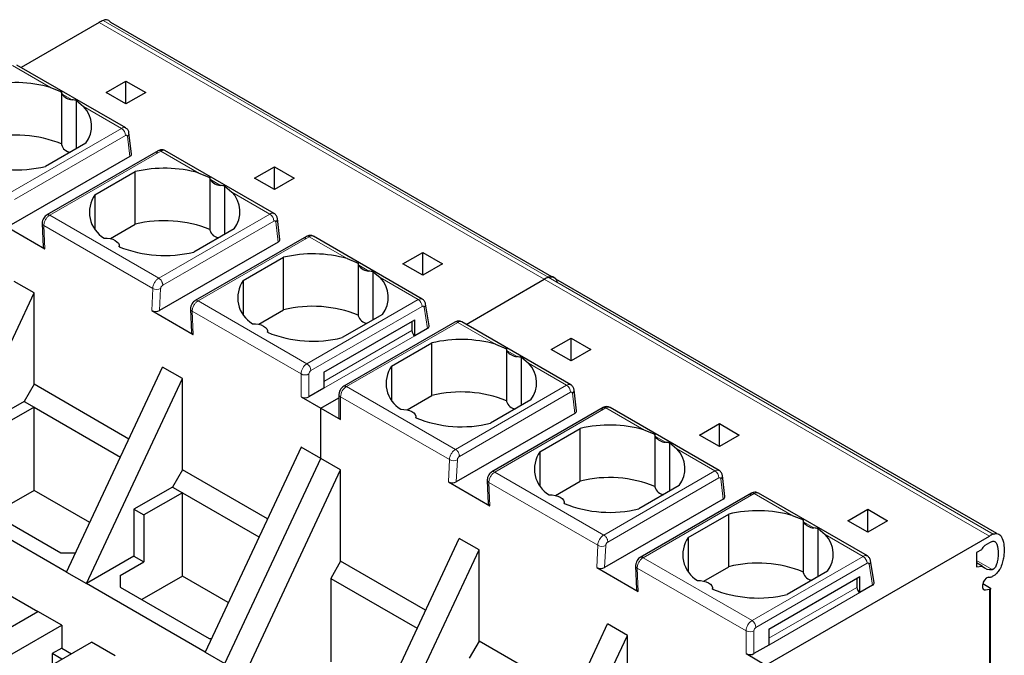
# Model space of a CAD drawing. Header units: millimetres. Extents: x 5 to 418, y 2 to 292.
# Tile 33 of 36: x 347.76 to 361.84, y 120.42 to 129.51. Entities that reach past the tile are written whole.
import ezdxf

# ---------------------------------------------------------------- set-up
doc = ezdxf.new("R2010")
doc.units = ezdxf.units.MM

msp = doc.modelspace()

# ---------------------------------------------------------------- linework, layer by layer
at = {"color": 7, "linetype": 'Continuous', "lineweight": 25}
for p, q in [((348.9029, 129.4767), (347.7838, 128.8306)), ((355.3721, 125.8374), (349.0687, 129.4764)), ((349.2818, 127.9658), (347.7237, 128.8653)), ((349.0018, 128.4725), (349.2847, 128.6357)), ((349.2847, 128.6357), (349.5675, 128.4725)), ((349.2847, 128.3092), (349.2847, 128.6357)), ((348.2066, 128.546), (348.364, 128.4831)), ((348.3634, 128.4814), (348.3634, 127.7295)), ((349.2847, 128.3092), (349.0018, 128.4725)), ((349.5675, 128.4725), (349.2847, 128.3092)), ((348.5781, 127.6728), (348.5781, 128.3594)), ((348.5781, 128.3594), (348.6765, 128.2747)), ((349.3638, 127.5942), (349.3275, 127.8942)), ((348.7105, 127.7492), (348.1336, 127.4161)), ((349.743, 127.6399), (348.1537, 126.7224)), ((351.4031, 126.7412), (349.8424, 127.6422)), ((349.3399, 127.5573), (347.6442, 126.5784)), ((348.8407, 127.0079), (349.4176, 127.341)), ((349.4176, 126.5897), (349.4176, 127.341)), ((350.3279, 127.3214), (350.4853, 127.2584)), ((351.1232, 127.2479), (351.406, 127.4111)), ((351.406, 127.4111), (351.6889, 127.2479)), ((351.406, 127.0846), (351.406, 127.4111)), ((350.4848, 127.2568), (350.4848, 126.5049)), ((351.406, 127.0846), (351.1232, 127.2479)), ((351.6889, 127.2479), (351.406, 127.0846)), ((348.8407, 127.0079), (348.8407, 126.5246)), ((350.6994, 126.4482), (350.6994, 127.1348)), ((350.6994, 127.1348), (350.7978, 127.0501)), ((347.531, 126.5784), (348.1251, 126.2355)), ((348.0869, 126.5998), (348.1017, 126.267)), ((349.0609, 126.3838), (349.4176, 126.5897)), ((351.4852, 126.3696), (351.4488, 126.6696)), ((350.8318, 126.5246), (350.2549, 126.1915)), ((351.4612, 126.3327), (349.7655, 125.3538)), ((351.8643, 126.4153), (350.275, 125.4978)), ((353.522, 125.518), (351.9638, 126.4176)), ((349.1877, 126.2677), (349.1877, 126.2764)), ((353.2445, 126.0232), (353.5273, 126.1865)), ((353.5273, 126.1865), (353.8102, 126.0232)), ((353.5273, 125.86), (353.5273, 126.1865)), ((350.962, 125.7833), (351.5389, 126.1164)), ((351.5389, 125.3651), (351.5389, 126.1164)), ((352.4492, 126.0967), (352.6066, 126.0338)), ((352.6061, 126.0322), (352.6061, 125.2803)), ((353.5273, 125.86), (353.2445, 126.0232)), ((353.8102, 126.0232), (353.5273, 125.86)), ((352.8208, 125.2235), (352.8208, 125.9102)), ((352.8208, 125.9102), (352.9191, 125.8255)), ((347.9695, 125.6068), (347.6866, 125.77)), ((350.962, 125.7833), (350.962, 125.2999)), ((354.1478, 125.1568), (355.2668, 125.8028)), ((361.7361, 122.1636), (355.4326, 125.8025)), ((346.5977, 122.6741), (347.9695, 125.6068)), ((347.9695, 124.3003), (347.9695, 125.6068)), ((349.6523, 125.3538), (350.2464, 125.0109)), ((350.2083, 125.3752), (350.223, 125.0424)), ((351.1822, 125.1592), (351.5389, 125.3651)), ((353.6208, 125.138), (353.5688, 125.4491)), ((352.1131, 124.4721), (353.4142, 125.2232)), ((352.9531, 125.2999), (352.3762, 124.9669)), ((353.9877, 125.1895), (352.3984, 124.272)), ((353.3718, 125.1987), (353.3718, 125.0681)), ((353.4142, 124.9946), (353.4142, 125.2232)), ((354.0877, 125.1915), (354.0848, 125.193)), ((355.6458, 124.292), (354.0877, 125.1915)), ((351.309, 125.0431), (351.309, 125.0518)), ((353.5972, 125.1002), (353.4142, 124.9946)), ((353.0833, 124.5587), (353.6602, 124.8917)), ((353.6602, 124.1405), (353.6602, 124.8917)), ((355.3658, 124.7986), (355.6487, 124.9619)), ((355.6487, 124.9619), (355.9315, 124.7986)), ((355.6487, 124.6354), (355.6487, 124.9619)), ((354.5706, 124.8721), (354.7279, 124.8092)), ((354.7274, 124.8076), (354.7274, 124.0556)), ((355.6487, 124.6354), (355.3658, 124.7986)), ((355.9315, 124.7986), (355.6487, 124.6354)), ((354.9421, 123.9989), (354.9421, 124.6856)), ((354.9421, 124.6856), (355.0405, 124.6009)), ((348.4362, 121.6127), (349.808, 124.5454)), ((350.0908, 124.3821), (349.808, 124.5454)), ((352.1131, 124.4721), (352.1131, 124.2435)), ((353.0833, 124.5587), (353.0833, 124.0753)), ((348.719, 121.4495), (350.0908, 124.3821)), ((350.0908, 123.0757), (350.0908, 124.3821)), ((347.9695, 124.3003), (347.8281, 124.0553)), ((349.3268, 123.5167), (347.9695, 124.3003)), ((352.1131, 124.2435), (351.901, 124.121)), ((355.7278, 123.9204), (355.6915, 124.2204)), ((347.8281, 124.0553), (347.2765, 123.7369)), ((347.8281, 124.0553), (347.9695, 123.9737)), ((351.7879, 124.121), (352.0707, 123.9577)), ((352.0707, 123.9577), (352.3301, 124.1075)), ((352.3301, 124.1537), (352.3301, 123.8271)), ((353.3035, 123.9346), (353.6602, 124.1405)), ((355.0744, 124.0753), (354.4975, 123.7423)), ((347.9695, 123.9737), (347.4179, 123.6553)), ((347.9695, 123.9737), (349.2065, 123.2596)), ((347.9695, 122.7816), (347.9695, 123.9737)), ((352.0707, 123.2392), (352.0707, 123.9577)), ((352.0707, 123.9577), (352.3535, 123.7944)), ((356.1069, 123.9661), (354.5176, 123.0486)), ((357.7671, 123.0674), (356.2064, 123.9684)), ((353.4303, 123.8185), (353.4303, 123.8272)), ((355.7038, 123.8834), (354.0082, 122.9046)), ((355.2046, 123.3341), (355.7815, 123.6671)), ((355.7815, 122.9159), (355.7815, 123.6671)), ((356.6919, 123.6475), (356.8493, 123.5846)), ((357.4871, 123.574), (357.77, 123.7373)), ((357.77, 123.7373), (358.0528, 123.574)), ((357.77, 123.4107), (357.77, 123.7373)), ((356.8487, 123.5829), (356.8487, 122.831)), ((357.77, 123.4107), (357.4871, 123.574)), ((358.0528, 123.574), (357.77, 123.4107)), ((351.7879, 123.4025), (350.4161, 120.4698)), ((352.0707, 123.2392), (351.7879, 123.4025)), ((357.0634, 122.7743), (357.0634, 123.461)), ((357.0634, 123.461), (357.1618, 123.3763)), ((350.6989, 120.3065), (352.0707, 123.2392)), ((352.3535, 123.0759), (352.0707, 123.2392)), ((355.2046, 123.3341), (355.2046, 122.8507)), ((350.0908, 123.0757), (349.9494, 122.8307)), ((351.3067, 122.3738), (350.0908, 123.0757)), ((350.9817, 120.1432), (352.3535, 123.0759)), ((352.3535, 121.7694), (352.3535, 123.0759)), ((354.4509, 122.9259), (354.4656, 122.5932)), ((357.8491, 122.6958), (357.8128, 122.9958)), ((347.9695, 122.7816), (347.3885, 122.4462)), ((348.7674, 122.3209), (347.9695, 122.7816)), ((349.9494, 122.8307), (349.3978, 122.5123)), ((349.9494, 122.8307), (350.0908, 122.7491)), ((353.895, 122.9046), (354.4891, 122.5616)), ((355.4249, 122.71), (355.7815, 122.9159)), ((357.1957, 122.8507), (356.6189, 122.5177)), ((348.4362, 121.6127), (346.5977, 122.6741)), ((350.0908, 122.7491), (349.5393, 122.4307)), ((350.0908, 122.7491), (351.1864, 122.1166)), ((350.0908, 121.5569), (350.0908, 122.7491)), ((357.8251, 122.6588), (356.1295, 121.68)), ((358.2283, 122.7415), (356.6389, 121.824)), ((359.886, 121.8442), (358.3277, 122.7437)), ((347.0785, 122.6251), (348.3513, 121.8903)), ((349.3978, 122.5123), (349.3978, 121.8413)), ((349.3978, 122.5123), (349.5393, 122.4307)), ((355.5517, 122.5939), (355.5517, 122.6026)), ((359.6085, 122.3494), (359.8913, 122.5127)), ((359.8913, 122.5127), (360.1741, 122.3494)), ((359.8913, 122.1861), (359.8913, 122.5127)), ((349.5393, 122.4307), (349.5393, 121.7597)), ((357.326, 122.1095), (357.9029, 122.4425)), ((357.9029, 121.6913), (357.9029, 122.4425)), ((358.8132, 122.4229), (358.9706, 122.36)), ((358.97, 122.3583), (358.97, 121.6064)), ((359.1847, 121.5497), (359.1847, 122.2364)), ((359.1847, 122.2364), (359.2831, 122.1516)), ((359.8913, 122.1861), (359.6085, 122.3494)), ((360.1741, 122.3494), (359.8913, 122.1861)), ((352.6788, 119.1635), (354.0506, 122.0962)), ((354.3334, 121.9329), (354.0506, 122.0962)), ((357.326, 122.1095), (357.326, 121.6261)), ((358.4347, 120.2839), (361.6308, 122.129)), ((352.9616, 119.0002), (354.3334, 121.9329)), ((354.3334, 120.6265), (354.3334, 121.9329)), ((361.5175, 121.9328), (361.4469, 121.8921)), ((361.6308, 122.031), (361.5666, 121.9939)), ((348.3513, 121.8903), (348.566, 121.8903)), ((349.3978, 121.8413), (348.719, 121.4495)), ((349.3978, 121.8413), (349.5393, 121.7597)), ((361.4469, 121.8921), (361.4469, 121.6872)), ((349.1998, 121.5638), (349.5393, 121.7597)), ((352.3535, 121.7694), (352.2121, 121.5245)), ((353.5694, 121.0675), (352.3535, 121.7694)), ((356.0163, 121.68), (356.6104, 121.337)), ((356.5722, 121.7013), (356.5869, 121.3686)), ((357.5462, 121.4854), (357.9029, 121.6913)), ((359.9848, 121.4642), (359.9327, 121.7752)), ((361.5293, 121.7001), (361.4469, 121.7477)), ((361.4469, 121.6872), (361.5293, 121.7001)), ((347.0078, 121.6385), (348.026, 121.0507)), ((348.4362, 121.6127), (348.719, 121.4495)), ((349.1998, 121.5638), (349.1998, 121.4005)), ((350.0908, 121.5569), (349.5098, 121.2215)), ((350.7473, 121.1779), (350.0908, 121.5569)), ((352.2121, 121.5245), (352.2121, 120.3323)), ((352.2121, 121.5245), (353.4491, 120.8104)), ((358.4771, 120.7983), (359.7782, 121.5494)), ((359.3171, 121.6261), (358.7402, 121.2931)), ((359.7357, 121.5249), (359.7357, 121.3942)), ((359.7782, 121.3207), (359.7782, 121.5494)), ((350.4161, 120.4698), (348.719, 121.4495)), ((349.1998, 121.4005), (350.4726, 120.6657)), ((357.673, 121.3692), (357.673, 121.378)), ((359.9611, 121.4264), (359.7782, 121.3207)), ((361.5374, 121.3952), (361.5374, 121.4342)), ((361.5387, 121.4484), (361.6308, 121.3953)), ((361.6484, 119.8346), (361.6484, 121.3895)), ((361.6308, 121.3641), (361.5747, 121.3553)), ((347.3189, 120.6425), (348.026, 121.0507)), ((348.3655, 120.8548), (348.026, 121.0507)), ((347.6583, 120.4466), (348.3655, 120.8548)), ((348.3655, 120.8548), (348.3655, 120.5282)), ((354.8001, 117.9389), (356.1719, 120.8716)), ((356.4548, 120.7083), (356.1719, 120.8716)), ((350.4726, 120.6657), (350.5077, 120.6657)), ((355.083, 117.7756), (356.4548, 120.7083)), ((356.4548, 119.4018), (356.4548, 120.7083)), ((358.4771, 120.7983), (358.4771, 120.5696)), ((348.0826, 120.2017), (348.7897, 120.6099)), ((348.3655, 120.5282), (348.2269, 120.4482)), ((348.3655, 120.5282), (348.5068, 120.4466)), ((349.1291, 120.4139), (348.7897, 120.6099)), ((354.3334, 120.6265), (354.192, 120.3815)), ((355.6907, 119.8429), (354.3334, 120.6265)), ((358.4771, 120.5696), (358.2649, 120.4472)), ((348.2269, 120.4482), (348.2269, 120.2849)), ((348.3682, 120.3666), (348.2269, 120.4482)), ((350.4161, 120.4698), (350.6989, 120.3065)), ((358.1518, 120.4472), (358.4347, 120.2839))]:
    msp.add_line(p, q, dxfattribs=at)
at = {"color": 7, "linetype": 'Continuous', "lineweight": 18}
for p, q in [((355.2668, 125.8028), (348.9029, 129.4767)), ((348.9569, 129.5036), (355.3208, 125.8297)), ((347.6637, 128.8594), (348.2066, 128.546)), ((348.3698, 128.4517), (348.5133, 128.3689)), ((348.6765, 128.2747), (349.2215, 127.9601)), ((349.2215, 127.9601), (347.6321, 127.0426)), ((349.2779, 127.8588), (347.6886, 126.9413)), ((349.3399, 127.5573), (349.3046, 127.8485)), ((348.1937, 126.7185), (349.783, 127.636)), ((349.783, 127.636), (350.3279, 127.3214)), ((350.4912, 127.2271), (350.6346, 127.1443)), ((350.7978, 127.0501), (351.3428, 126.7355)), ((351.3428, 126.7355), (349.7535, 125.818)), ((349.7535, 125.818), (348.1937, 126.7185)), ((351.3993, 126.6341), (349.81, 125.7167)), ((351.4612, 126.3327), (351.4259, 126.6239)), ((348.1251, 126.2355), (348.1103, 126.5706)), ((348.1103, 126.5706), (349.6671, 125.6719)), ((350.315, 125.4939), (351.9043, 126.4113)), ((351.9043, 126.4113), (352.4492, 126.0967)), ((352.6125, 126.0025), (352.7559, 125.9197)), ((352.9191, 125.8255), (353.462, 125.5121)), ((361.6308, 122.129), (355.2668, 125.8028)), ((355.3208, 125.8297), (361.6848, 122.1559)), ((349.6671, 125.6719), (349.6523, 125.3538)), ((349.7655, 125.3538), (349.7802, 125.6685)), ((351.8727, 124.5946), (350.315, 125.4939)), ((351.8727, 124.5946), (353.462, 125.5121)), ((350.2464, 125.0109), (350.2316, 125.346)), ((350.2316, 125.346), (351.7879, 124.4476)), ((351.9293, 124.4966), (353.5186, 125.4141)), ((353.5464, 125.4032), (353.5972, 125.1002)), ((354.0277, 125.1855), (352.4384, 124.268)), ((354.0277, 125.1855), (354.5706, 124.8721)), ((352.1131, 124.3415), (353.3718, 125.0681)), ((353.4142, 124.9946), (352.1131, 124.2435)), ((354.7338, 124.7779), (354.8772, 124.6951)), ((352.1131, 124.4721), (352.1131, 124.4721)), ((355.0405, 124.6009), (355.5854, 124.2863)), ((351.7879, 124.4476), (351.7879, 124.121)), ((351.901, 124.121), (351.901, 124.4476)), ((353.9961, 123.3688), (352.4384, 124.268)), ((355.5854, 124.2863), (353.9961, 123.3688)), ((355.6419, 124.1849), (354.0526, 123.2674)), ((352.3535, 123.7944), (352.3535, 124.1211)), ((352.3535, 124.1211), (353.9098, 123.2227)), ((355.7038, 123.8834), (355.6685, 124.1747)), ((354.5576, 123.0446), (356.1469, 123.9621)), ((356.1469, 123.9621), (356.6919, 123.6475)), ((356.8551, 123.5533), (356.9985, 123.4705)), ((357.1618, 123.3763), (357.7067, 123.0617)), ((353.9098, 123.2227), (353.895, 122.9046)), ((354.0228, 123.2193), (354.0082, 122.9046)), ((357.7067, 123.0617), (356.1174, 122.1442)), ((356.1174, 122.1442), (354.5576, 123.0446)), ((357.7632, 122.9603), (356.1739, 122.0428)), ((357.8251, 122.6588), (357.7899, 122.9501)), ((354.4891, 122.5616), (354.4743, 122.8968)), ((354.4743, 122.8968), (356.0311, 121.9981)), ((356.6789, 121.82), (358.2683, 122.7375)), ((358.2683, 122.7375), (358.8132, 122.4229)), ((358.9764, 122.3287), (359.1199, 122.2459)), ((359.2831, 122.1516), (359.826, 121.8382)), ((356.0311, 121.9981), (356.0163, 121.68)), ((356.1295, 121.68), (356.1442, 121.9947)), ((358.2367, 120.9208), (356.6789, 121.82)), ((358.2367, 120.9208), (359.826, 121.8382)), ((356.6104, 121.337), (356.5956, 121.6722)), ((356.5956, 121.6722), (358.1518, 120.7738)), ((358.2932, 120.8228), (359.8825, 121.7403)), ((359.9104, 121.7294), (359.9611, 121.4264)), ((361.4469, 121.7816), (361.6732, 121.651)), ((358.4771, 120.6676), (359.7357, 121.3942)), ((361.5747, 121.3553), (361.5409, 121.3748)), ((359.7782, 121.3207), (358.4771, 120.5696)), ((361.6308, 121.3641), (361.6308, 119.8101)), ((358.1518, 120.7738), (358.1518, 120.4472)), ((358.2649, 120.4472), (358.2649, 120.7738)), ((358.4771, 120.7983), (358.4771, 120.7983))]:
    msp.add_line(p, q, dxfattribs=at)
at = {"color": 7, "linetype": 'Continuous', "lineweight": 25, "flags": 128}
for points in [[(348.973, 126.3915), (349.0159, 126.3907), (349.0574, 126.3846), (349.0958, 126.3736), (349.1291, 126.358), (349.156, 126.3388), (349.1752, 126.3166), (349.1857, 126.2927), (349.1872, 126.2679)], [(351.0944, 125.1669), (351.1372, 125.1661), (351.1787, 125.16), (351.2171, 125.1489), (351.2504, 125.1334), (351.2773, 125.1142), (351.2965, 125.092), (351.307, 125.068), (351.3085, 125.0433)], [(353.2157, 123.9423), (353.2585, 123.9415), (353.3001, 123.9354), (353.3384, 123.9243), (353.3718, 123.9088), (353.3987, 123.8895), (353.4178, 123.8674), (353.4284, 123.8434), (353.4298, 123.8187)], [(355.337, 122.7177), (355.3798, 122.7169), (355.4214, 122.7108), (355.4597, 122.6997), (355.4931, 122.6842), (355.52, 122.6649), (355.5391, 122.6428), (355.5497, 122.6188), (355.5511, 122.5941)], [(357.4583, 121.4931), (357.5012, 121.4923), (357.5427, 121.4862), (357.581, 121.4751), (357.6144, 121.4596), (357.6413, 121.4403), (357.6604, 121.4182), (357.671, 121.3942), (357.6725, 121.3695)], [(361.5747, 121.3553), (361.5668, 121.3549), (361.5596, 121.3561), (361.5531, 121.3591), (361.5477, 121.3636), (361.5433, 121.3697), (361.5401, 121.3771), (361.5381, 121.3856), (361.5374, 121.3952)]]:
    msp.add_lwpolyline(points, dxfattribs=at)
at = {"color": 7, "linetype": 'Continuous', "lineweight": 25}
for centre, radius, start, end in [((349.1411, 129.0661), 0.4746, 112.83804, 120.1255), ((347.7139, 126.814), 1.8007, 74.1203, 103.4118), ((348.5228, 128.5511), 0.1824, 213.00765, 266.99773), ((348.3943, 127.9926), 0.399, 322.40742, 44.98875), ((347.7113, 126.1163), 1.7481, 68.0778, 103.73614), ((348.4976, 127.7593), 0.1375, 192.53364, 266.9131), ((347.7185, 129.1142), 1.7481, 248.0778, 283.73614), ((349.8352, 125.5894), 1.8007, 74.1203, 103.4118), ((350.6441, 127.3265), 0.1824, 213.00765, 266.99773), ((349.1877, 126.76), 0.4265, 144.4624, 239.77495), ((350.5156, 126.768), 0.399, 322.40742, 44.98875), ((349.8327, 124.8917), 1.7481, 68.0778, 103.73614), ((350.619, 126.5347), 0.1375, 192.53364, 266.9131), ((349.8398, 127.8896), 1.7481, 248.0778, 283.73614), ((351.9566, 124.3648), 1.8007, 74.1203, 103.4118), ((352.7654, 126.1019), 0.1824, 213.00765, 266.99773), ((351.309, 125.5354), 0.4265, 144.4624, 239.77495), ((352.6369, 125.5434), 0.399, 322.40742, 44.98875), ((355.505, 125.3923), 0.4746, 112.83804, 120.1255), ((351.954, 123.667), 1.7481, 68.0778, 103.73614), ((352.7403, 125.3101), 0.1375, 192.53364, 266.9131), ((351.9611, 126.665), 1.7481, 248.0778, 283.73614), ((353.4639, 125.0722), 0.0922, 182.60548, 237.39452), ((354.0779, 123.1402), 1.8007, 74.1203, 103.4118), ((354.8868, 124.8773), 0.1824, 213.00765, 266.99773), ((353.4304, 124.3108), 0.4265, 144.4624, 239.77495), ((354.7582, 124.3188), 0.399, 322.40742, 44.98875), ((354.0753, 122.4424), 1.7481, 68.0778, 103.73614), ((351.8444, 124.2302), 0.123, 242.60967, 297.39033), ((354.8616, 124.0855), 0.1375, 192.53364, 266.9131), ((352.3701, 123.8311), 0.0402, 185.6948, 245.62534), ((354.0825, 125.4404), 1.7481, 248.0778, 283.73614), ((356.1992, 121.9156), 1.8007, 74.1203, 103.4118), ((357.0081, 123.6526), 0.1824, 213.00765, 266.99773), ((356.8796, 123.0941), 0.399, 322.40742, 44.98875), ((355.5517, 123.0862), 0.4265, 144.4624, 239.77495), ((356.1966, 121.2178), 1.7481, 68.0778, 103.73614), ((356.9829, 122.8609), 0.1375, 192.53364, 266.9131), ((356.2038, 124.2158), 1.7481, 248.0778, 283.73614), ((358.3205, 120.691), 1.8007, 74.1203, 103.4118), ((359.1294, 122.428), 0.1824, 213.00765, 266.99773), ((357.673, 121.8616), 0.4265, 144.4624, 239.77495), ((359.0009, 121.8695), 0.399, 322.40742, 44.98875), ((361.869, 121.7185), 0.4746, 112.83804, 120.1255), ((361.6328, 121.8905), 0.1228, 122.64222, 159.84201), ((361.8179, 121.7084), 0.3729, 112.83804, 120.1255), ((358.3179, 119.9932), 1.7481, 68.0778, 103.73614), ((361.6466, 121.8082), 0.1594, 222.6723, 279.61597), ((359.1043, 121.6363), 0.1375, 192.53364, 266.9131), ((361.6465, 121.4346), 0.1091, 105.12389, 180.19746), ((361.6069, 121.8266), 0.2869, 272.23284, 283.06868), ((358.3251, 122.9912), 1.7481, 248.0778, 283.73614), ((359.8278, 121.3984), 0.0922, 182.60548, 237.39452), ((358.2084, 120.5564), 0.123, 242.60967, 297.39033)]:
    msp.add_arc(centre, radius, start, end, dxfattribs=at)
at = {"color": 7, "linetype": 'Continuous', "lineweight": 18}
for centre, radius, start, end in [((349.1561, 127.8572), 0.1219, 0.70805, 57.55955), ((349.2764, 127.8913), 0.0512, 303.37422, 3.29889), ((348.1703, 126.686), 0.04, 54.19514, 114.53477), ((351.2774, 126.6326), 0.1219, 0.70805, 57.55955), ((351.3978, 126.6667), 0.0512, 303.37422, 3.29889), ((349.7267, 125.7734), 0.1177, 239.57679, 297.00451), ((350.2916, 125.4614), 0.04, 54.19514, 114.53477), ((353.4972, 125.4631), 0.0603, 65.65152, 125.65894), ((353.3958, 125.4085), 0.1229, 2.60548, 57.39452), ((353.5192, 125.4448), 0.0497, 303.18432, 5.06524), ((354.0043, 125.1528), 0.0402, 54.38242, 114.30712), ((354.0633, 125.1353), 0.0616, 69.54035, 125.3164), ((351.9721, 124.4392), 0.1844, 122.6055, 177.3942), ((351.8065, 124.491), 0.1229, 2.60548, 57.39452), ((351.9624, 124.4448), 0.0615, 122.60548, 177.39452), ((351.8444, 124.5568), 0.123, 242.60822, 297.39091), ((352.5378, 124.1127), 0.1844, 122.60548, 177.39452), ((352.415, 124.2353), 0.0402, 54.38302, 114.30029), ((355.52, 124.1834), 0.1219, 0.70805, 57.55955), ((355.6404, 124.2174), 0.0512, 303.37422, 3.29889), ((352.3684, 124.1564), 0.0383, 184.029, 247.26371), ((353.9694, 123.3242), 0.1177, 239.57679, 297.00451), ((357.6414, 122.9588), 0.1219, 0.70805, 57.55955), ((354.5342, 123.0122), 0.04, 54.19514, 114.53477), ((357.7617, 122.9928), 0.0512, 303.37422, 3.29889), ((356.0907, 122.0996), 0.1177, 239.57679, 297.00451), ((356.6555, 121.7876), 0.04, 54.19514, 114.53477), ((359.8611, 121.7893), 0.0603, 65.65152, 125.65894), ((359.7597, 121.7347), 0.1229, 2.60548, 57.39452), ((359.8832, 121.771), 0.0497, 303.18432, 5.06524), ((358.336, 120.7654), 0.1844, 122.6055, 177.3942), ((358.1704, 120.8172), 0.1229, 2.60548, 57.39452), ((358.3264, 120.771), 0.0615, 122.60548, 177.39452), ((358.2084, 120.883), 0.123, 242.60822, 297.39091)]:
    msp.add_arc(centre, radius, start, end, dxfattribs=at)
at = {"color": 7, "linetype": 'Continuous', "lineweight": 25}
for centre, major_axis, ratio, start_param, end_param in [((349.2837, 127.5903), (0.0803, 0.001), 0.582443, 5.4790539, 6.346422), ((351.4051, 126.3657), (0.0803, 0.001), 0.582443, 5.4790539, 6.346422), ((348.1817, 126.2681), (0.0801, -0.0001), 0.5772866, 3.1678042, 3.928362), ((349.7089, 125.3865), (0.0801, -0.0001), 0.5772866, 3.928362, 5.4991583), ((350.303, 125.0435), (0.0801, -0.0001), 0.5772866, 3.1678042, 3.928362), ((353.5406, 125.1329), (0.0806, 0.0011), 0.5771525, 5.482485, 6.3717557), ((355.6477, 123.9165), (0.0803, 0.001), 0.582443, 5.4790539, 6.346422), ((353.9515, 122.9373), (0.0801, -0.0001), 0.5772866, 3.928362, 5.4991583), ((357.769, 122.6918), (0.0803, 0.001), 0.582443, 5.4790539, 6.346422), ((354.5456, 122.5943), (0.0801, -0.0001), 0.5772866, 3.1678042, 3.928362), ((356.0728, 121.7127), (0.0801, -0.0001), 0.5772866, 3.928362, 5.4991583), ((359.9046, 121.459), (0.0806, 0.0011), 0.5771525, 5.482485, 6.3717557), ((356.667, 121.3697), (0.0801, -0.0001), 0.5772866, 3.1678042, 3.928362)]:
    msp.add_ellipse(centre, major_axis=major_axis, ratio=ratio, start_param=start_param, end_param=end_param, dxfattribs=at)
for points, knots in [([(349.0678, 129.475), (349.0553, 129.4887), (349.0335, 129.5124), (348.9909, 129.5152), (348.966, 129.5067), (348.9569, 129.5036)], [0, 0, 0, 0, 0.4603857, 0.8029383, 1, 1, 1, 1]), ([(348.3698, 128.4517), (348.3674, 128.4583), (348.3628, 128.4706), (348.3636, 128.4791), (348.364, 128.4831)], [0, 0, 0, 0, 0.5420716, 1, 1, 1, 1]), ([(348.5781, 128.3594), (348.5682, 128.361), (348.5467, 128.3644), (348.525, 128.3674), (348.5133, 128.3689)], [0, 0, 0, 0, 0.4579284, 1, 1, 1, 1]), ([(349.3275, 127.8942), (349.3263, 127.9008), (349.3239, 127.9146), (349.3145, 127.9347), (349.2999, 127.9538), (349.2861, 127.9628), (349.279, 127.9674)], [0, 0, 0, 0, 0.2161819, 0.4583879, 0.7223207, 1, 1, 1, 1]), ([(349.8421, 127.6423), (349.8344, 127.6458), (349.819, 127.6527), (349.7928, 127.655), (349.7665, 127.6513), (349.7507, 127.6437), (349.743, 127.6399)], [0, 0, 0, 0, 0.2525434, 0.5069974, 0.7580546, 1, 1, 1, 1]), ([(350.4912, 127.2271), (350.4887, 127.2337), (350.4841, 127.246), (350.4849, 127.2545), (350.4853, 127.2584)], [0, 0, 0, 0, 0.5420716, 1, 1, 1, 1]), ([(350.6994, 127.1348), (350.6896, 127.1364), (350.668, 127.1398), (350.6463, 127.1427), (350.6346, 127.1443)], [0, 0, 0, 0, 0.4579284, 1, 1, 1, 1]), ([(348.1537, 126.7224), (348.1456, 126.7169), (348.1284, 126.7052), (348.1067, 126.6773), (348.0933, 126.6476), (348.0872, 126.6206), (348.087, 126.6069), (348.0869, 126.5998)], [0, 0, 0, 0, 0.20862941, 0.44031732, 0.70103343, 0.84534644, 1, 1, 1, 1]), ([(351.4488, 126.6696), (351.4477, 126.6761), (351.4452, 126.69), (351.4358, 126.7101), (351.4212, 126.7292), (351.4074, 126.7382), (351.4004, 126.7428)], [0, 0, 0, 0, 0.2161819, 0.4583879, 0.7223207, 1, 1, 1, 1]), ([(351.9634, 126.4177), (351.9557, 126.4212), (351.9403, 126.4281), (351.9142, 126.4304), (351.8878, 126.4267), (351.8721, 126.4191), (351.8643, 126.4153)], [0, 0, 0, 0, 0.2525434, 0.5069974, 0.7580546, 1, 1, 1, 1]), ([(352.6125, 126.0025), (352.61, 126.0091), (352.6055, 126.0213), (352.6063, 126.0299), (352.6066, 126.0338)], [0, 0, 0, 0, 0.5420716, 1, 1, 1, 1]), ([(352.8208, 125.9102), (352.8109, 125.9118), (352.7893, 125.9152), (352.7676, 125.9181), (352.7559, 125.9197)], [0, 0, 0, 0, 0.45792843, 1, 1, 1, 1]), ([(355.4318, 125.8012), (355.4193, 125.8148), (355.3975, 125.8386), (355.3549, 125.8413), (355.3299, 125.8328), (355.3208, 125.8297)], [0, 0, 0, 0, 0.4603857, 0.8029383, 1, 1, 1, 1]), ([(355.3208, 125.8297), (355.3364, 125.8344), (355.3674, 125.8436), (355.4098, 125.8291), (355.4409, 125.8), (355.4489, 125.7663), (355.4519, 125.7541)], [0, 0, 0, 0, 0.2411312, 0.4818731, 0.8114793, 1, 1, 1, 1]), ([(350.275, 125.4978), (350.2669, 125.4923), (350.2498, 125.4806), (350.228, 125.4527), (350.2146, 125.423), (350.2085, 125.396), (350.2083, 125.3823), (350.2083, 125.3751)], [0, 0, 0, 0, 0.2086294, 0.4403173, 0.7010334, 0.8453464, 1, 1, 1, 1]), ([(353.5687, 125.4492), (353.5671, 125.4562), (353.5637, 125.4708), (353.5528, 125.4905), (353.5383, 125.5076), (353.5259, 125.5154), (353.5197, 125.5193)], [0, 0, 0, 0, 0.23571375, 0.48428705, 0.74094925, 1, 1, 1, 1]), ([(354.0854, 125.1927), (354.0776, 125.1961), (354.0621, 125.2027), (354.036, 125.2044), (354.0102, 125.2004), (353.995, 125.193), (353.9877, 125.1895)], [0, 0, 0, 0, 0.2607613, 0.5193161, 0.7678357, 1, 1, 1, 1]), ([(354.7338, 124.7779), (354.7313, 124.7845), (354.7268, 124.7967), (354.7276, 124.8053), (354.7279, 124.8092)], [0, 0, 0, 0, 0.5420716, 1, 1, 1, 1]), ([(354.9421, 124.6856), (354.9322, 124.6872), (354.9106, 124.6906), (354.889, 124.6935), (354.8772, 124.6951)], [0, 0, 0, 0, 0.4579284, 1, 1, 1, 1]), ([(352.3984, 124.272), (352.3884, 124.2649), (352.3668, 124.2497), (352.3421, 124.2131), (352.331, 124.1788), (352.3303, 124.1583), (352.3301, 124.1537)], [0, 0, 0, 0, 0.2600325, 0.5605831, 0.9017169, 1, 1, 1, 1]), ([(355.6915, 124.2204), (355.6903, 124.2269), (355.6878, 124.2408), (355.6784, 124.2608), (355.6638, 124.28), (355.6501, 124.289), (355.643, 124.2936)], [0, 0, 0, 0, 0.2161819, 0.4583879, 0.7223207, 1, 1, 1, 1]), ([(356.2061, 123.9685), (356.1984, 123.9719), (356.183, 123.9789), (356.1568, 123.9811), (356.1305, 123.9775), (356.1147, 123.9698), (356.107, 123.9661)], [0, 0, 0, 0, 0.2525434, 0.5069974, 0.7580546, 1, 1, 1, 1]), ([(356.8551, 123.5533), (356.8527, 123.5599), (356.8481, 123.5721), (356.8489, 123.5807), (356.8493, 123.5846)], [0, 0, 0, 0, 0.5420716, 1, 1, 1, 1]), ([(357.0634, 123.461), (357.0535, 123.4626), (357.0319, 123.466), (357.0103, 123.4689), (356.9985, 123.4705)], [0, 0, 0, 0, 0.4579284, 1, 1, 1, 1]), ([(357.8128, 122.9958), (357.8116, 123.0023), (357.8092, 123.0162), (357.7997, 123.0362), (357.7852, 123.0553), (357.7714, 123.0643), (357.7643, 123.069)], [0, 0, 0, 0, 0.2161819, 0.4583879, 0.7223207, 1, 1, 1, 1]), ([(354.5176, 123.0486), (354.5095, 123.043), (354.4924, 123.0313), (354.4707, 123.0034), (354.4573, 122.9737), (354.4511, 122.9468), (354.451, 122.933), (354.4509, 122.9259)], [0, 0, 0, 0, 0.20862941, 0.44031732, 0.70103343, 0.84534644, 1, 1, 1, 1]), ([(358.3274, 122.7439), (358.3197, 122.7473), (358.3043, 122.7543), (358.2781, 122.7565), (358.2518, 122.7529), (358.236, 122.7452), (358.2283, 122.7415)], [0, 0, 0, 0, 0.25254345, 0.50699736, 0.75805455, 1, 1, 1, 1]), ([(358.9764, 122.3287), (358.974, 122.3353), (358.9694, 122.3475), (358.9702, 122.3561), (358.9706, 122.36)], [0, 0, 0, 0, 0.5420716, 1, 1, 1, 1]), ([(359.1847, 122.2364), (359.1748, 122.238), (359.1533, 122.2414), (359.1316, 122.2443), (359.1199, 122.2459)], [0, 0, 0, 0, 0.4579284, 1, 1, 1, 1]), ([(361.6848, 122.1559), (361.7003, 122.1605), (361.7313, 122.1697), (361.7743, 122.1558), (361.8161, 122.1089), (361.8446, 121.9956), (361.8442, 121.8628), (361.8175, 121.7399), (361.7893, 121.6684), (361.7508, 121.6099), (361.711, 121.57), (361.6843, 121.5562), (361.6721, 121.55)], [0, 0, 0, 0, 0.0697079, 0.1393033, 0.2345882, 0.3929664, 0.6430259, 0.7305613, 0.8186472, 0.8827147, 0.9468206, 1, 1, 1, 1]), ([(361.6732, 122.0521), (361.68, 122.054), (361.6943, 122.058), (361.7189, 122.0467), (361.7504, 121.9931), (361.7597, 121.9012), (361.7532, 121.8014), (361.7408, 121.7402), (361.7245, 121.6982), (361.712, 121.6771), (361.7007, 121.6646), (361.6918, 121.6575), (361.6824, 121.6527), (361.6763, 121.6516), (361.6732, 121.651)], [0, 0, 0, 0, 0.0489784, 0.1025856, 0.2263528, 0.5320818, 0.6848467, 0.814873, 0.8689947, 0.9129334, 0.9344587, 0.9553182, 0.9767764, 1, 1, 1, 1]), ([(356.639, 121.824), (356.6308, 121.8184), (356.6137, 121.8067), (356.592, 121.7788), (356.5786, 121.7491), (356.5725, 121.7222), (356.5723, 121.7084), (356.5722, 121.7013)], [0, 0, 0, 0, 0.2086294, 0.4403173, 0.7010334, 0.8453464, 1, 1, 1, 1]), ([(359.9327, 121.7753), (359.9311, 121.7824), (359.9277, 121.7969), (359.9168, 121.8166), (359.9023, 121.8338), (359.8899, 121.8415), (359.8836, 121.8454)], [0, 0, 0, 0, 0.2357138, 0.4842871, 0.7409492, 1, 1, 1, 1]), ([(361.6308, 121.3953), (361.6333, 121.3937), (361.6385, 121.3905), (361.6441, 121.3854), (361.6476, 121.3804), (361.649, 121.3747), (361.6463, 121.3699), (361.6398, 121.3661), (361.6339, 121.3648), (361.6308, 121.3641)], [0, 0, 0, 0, 0.118116, 0.2398408, 0.3657075, 0.496198, 0.7072125, 0.8434553, 1, 1, 1, 1])]:
    msp.add_open_spline(points, degree=3, knots=knots, dxfattribs=at)
at = {"color": 7, "linetype": 'Continuous', "lineweight": 18}
for points, knots in [([(349.2805, 127.9643), (349.2774, 127.9666), (349.2684, 127.9735), (349.2472, 127.9722), (349.2297, 127.964), (349.2215, 127.9601)], [0, 0, 0, 0, 0.211855, 0.6285399, 1, 1, 1, 1]), ([(349.3046, 127.8485), (349.3038, 127.8519), (349.3021, 127.8587), (349.2951, 127.8627), (349.2868, 127.8631), (349.2809, 127.8602), (349.2779, 127.8588)], [0, 0, 0, 0, 0.274232, 0.5511572, 0.7742461, 1, 1, 1, 1]), ([(349.8424, 127.6399), (349.8395, 127.6422), (349.8303, 127.6491), (349.809, 127.648), (349.7913, 127.6398), (349.783, 127.636)], [0, 0, 0, 0, 0.1996037, 0.6218762, 1, 1, 1, 1]), ([(351.4018, 126.7397), (351.3987, 126.742), (351.3897, 126.7489), (351.3685, 126.7476), (351.351, 126.7394), (351.3428, 126.7355)], [0, 0, 0, 0, 0.21185502, 0.6285399, 1, 1, 1, 1]), ([(348.1103, 126.5706), (348.1036, 126.5749), (348.0905, 126.5833), (348.0883, 126.5944), (348.0873, 126.5998)], [0, 0, 0, 0, 0.5160852, 1, 1, 1, 1]), ([(348.1937, 126.7185), (348.1849, 126.7124), (348.1658, 126.6994), (348.1437, 126.6718), (348.1281, 126.6445), (348.1182, 126.6207), (348.1114, 126.5951), (348.1107, 126.5789), (348.1103, 126.5706)], [0, 0, 0, 0, 0.19810767, 0.43032702, 0.55984241, 0.69796375, 0.84468508, 1, 1, 1, 1]), ([(351.4259, 126.6239), (351.4251, 126.6273), (351.4235, 126.6341), (351.4164, 126.6381), (351.4081, 126.6385), (351.4022, 126.6356), (351.3993, 126.6341)], [0, 0, 0, 0, 0.274232, 0.5511572, 0.7742461, 1, 1, 1, 1]), ([(351.9637, 126.4153), (351.9608, 126.4176), (351.9516, 126.4245), (351.9303, 126.4234), (351.9126, 126.4152), (351.9043, 126.4113)], [0, 0, 0, 0, 0.1996037, 0.6218762, 1, 1, 1, 1]), ([(349.6671, 125.6719), (349.6677, 125.6801), (349.6689, 125.6959), (349.6764, 125.7211), (349.6867, 125.7446), (349.7028, 125.7716), (349.7254, 125.7989), (349.7446, 125.812), (349.7535, 125.818)], [0, 0, 0, 0, 0.1549979, 0.3014927, 0.4394783, 0.5689488, 0.8013491, 1, 1, 1, 1]), ([(349.81, 125.7167), (349.8079, 125.7153), (349.8038, 125.7128), (349.7979, 125.7072), (349.7926, 125.7006), (349.7869, 125.6918), (349.7816, 125.6804), (349.7807, 125.6725), (349.7802, 125.6685)], [0, 0, 0, 0, 0.1395206, 0.2731118, 0.4075082, 0.5493296, 0.7731993, 1, 1, 1, 1]), ([(350.315, 125.4939), (350.3062, 125.4878), (350.2871, 125.4748), (350.265, 125.4472), (350.2494, 125.4199), (350.2396, 125.3961), (350.2327, 125.3705), (350.232, 125.3543), (350.2316, 125.346)], [0, 0, 0, 0, 0.1981077, 0.430327, 0.5598424, 0.6979637, 0.8446851, 1, 1, 1, 1]), ([(350.2316, 125.346), (350.2249, 125.3503), (350.2118, 125.3587), (350.2097, 125.3698), (350.2086, 125.3752)], [0, 0, 0, 0, 0.5160852, 1, 1, 1, 1]), ([(353.5186, 125.4141), (353.5219, 125.4156), (353.5285, 125.4187), (353.537, 125.4176), (353.5438, 125.4128), (353.5456, 125.4064), (353.5464, 125.4032)], [0, 0, 0, 0, 0.2484224, 0.4998058, 0.7484509, 1, 1, 1, 1]), ([(355.6444, 124.2905), (355.6414, 124.2928), (355.6323, 124.2997), (355.6112, 124.2984), (355.5937, 124.2902), (355.5854, 124.2863)], [0, 0, 0, 0, 0.211855, 0.6285399, 1, 1, 1, 1]), ([(355.6685, 124.1747), (355.6677, 124.1781), (355.6661, 124.1849), (355.659, 124.1889), (355.6508, 124.1892), (355.6449, 124.1864), (355.6419, 124.1849)], [0, 0, 0, 0, 0.274232, 0.5511572, 0.7742461, 1, 1, 1, 1]), ([(356.2064, 123.9661), (356.2034, 123.9683), (356.1942, 123.9753), (356.1729, 123.9742), (356.1553, 123.966), (356.1469, 123.9621)], [0, 0, 0, 0, 0.1996037, 0.6218762, 1, 1, 1, 1]), ([(353.9098, 123.2227), (353.9104, 123.2308), (353.9115, 123.2467), (353.919, 123.2719), (353.9293, 123.2954), (353.9454, 123.3224), (353.9681, 123.3497), (353.9873, 123.3628), (353.9961, 123.3688)], [0, 0, 0, 0, 0.1549979, 0.3014927, 0.4394783, 0.5689488, 0.8013491, 1, 1, 1, 1]), ([(354.0526, 123.2674), (354.0505, 123.2661), (354.0465, 123.2635), (354.0406, 123.258), (354.0352, 123.2514), (354.0296, 123.2426), (354.0243, 123.2312), (354.0233, 123.2233), (354.0228, 123.2193)], [0, 0, 0, 0, 0.1395206, 0.2731118, 0.4075082, 0.5493296, 0.7731993, 1, 1, 1, 1]), ([(357.7658, 123.0658), (357.7627, 123.0682), (357.7537, 123.0751), (357.7325, 123.0738), (357.715, 123.0655), (357.7067, 123.0617)], [0, 0, 0, 0, 0.211855, 0.6285399, 1, 1, 1, 1]), ([(354.4743, 122.8968), (354.4675, 122.9011), (354.4545, 122.9094), (354.4523, 122.9206), (354.4513, 122.926)], [0, 0, 0, 0, 0.5160852, 1, 1, 1, 1]), ([(354.5576, 123.0446), (354.5488, 123.0386), (354.5298, 123.0255), (354.5077, 122.998), (354.4921, 122.9707), (354.4822, 122.9468), (354.4753, 122.9213), (354.4746, 122.9051), (354.4743, 122.8968)], [0, 0, 0, 0, 0.1981077, 0.430327, 0.5598424, 0.6979637, 0.8446851, 1, 1, 1, 1]), ([(357.7899, 122.9501), (357.789, 122.9535), (357.7874, 122.9602), (357.7804, 122.9643), (357.7721, 122.9646), (357.7662, 122.9618), (357.7632, 122.9603)], [0, 0, 0, 0, 0.274232, 0.5511572, 0.7742461, 1, 1, 1, 1]), ([(358.3277, 122.7415), (358.3248, 122.7437), (358.3156, 122.7507), (358.2942, 122.7496), (358.2766, 122.7414), (358.2683, 122.7375)], [0, 0, 0, 0, 0.19960369, 0.62187623, 1, 1, 1, 1]), ([(356.0311, 121.9981), (356.0317, 122.0062), (356.0329, 122.0221), (356.0403, 122.0473), (356.0507, 122.0708), (356.0668, 122.0978), (356.0894, 122.1251), (356.1086, 122.1382), (356.1174, 122.1442)], [0, 0, 0, 0, 0.1549979, 0.3014927, 0.4394783, 0.5689488, 0.8013491, 1, 1, 1, 1]), ([(356.1739, 122.0428), (356.1718, 122.0415), (356.1678, 122.0389), (356.1619, 122.0334), (356.1565, 122.0268), (356.1509, 122.018), (356.1456, 122.0066), (356.1446, 121.9987), (356.1442, 121.9947)], [0, 0, 0, 0, 0.1395206, 0.2731118, 0.4075082, 0.5493296, 0.7731993, 1, 1, 1, 1]), ([(356.6789, 121.82), (356.6702, 121.814), (356.6511, 121.8009), (356.629, 121.7734), (356.6134, 121.7461), (356.6035, 121.7222), (356.5967, 121.6967), (356.5959, 121.6805), (356.5956, 121.6722)], [0, 0, 0, 0, 0.1981077, 0.430327, 0.5598424, 0.6979637, 0.8446851, 1, 1, 1, 1]), ([(356.5956, 121.6722), (356.5888, 121.6765), (356.5758, 121.6848), (356.5736, 121.696), (356.5726, 121.7014)], [0, 0, 0, 0, 0.5160852, 1, 1, 1, 1]), ([(359.8825, 121.7403), (359.8858, 121.7418), (359.8924, 121.7449), (359.901, 121.7437), (359.9078, 121.739), (359.9095, 121.7326), (359.9104, 121.7294)], [0, 0, 0, 0, 0.2484224, 0.4998058, 0.7484509, 1, 1, 1, 1])]:
    msp.add_open_spline(points, degree=3, knots=knots, dxfattribs=at)
for points in [[(349.7265, 127.5998), (349.7265, 127.6042), (349.7266, 127.6131), (349.7296, 127.6242), (349.7346, 127.6333), (349.7417, 127.6398), (349.7504, 127.6434), (349.7605, 127.644), (349.7715, 127.6418), (349.7791, 127.6379), (349.783, 127.636)], [(351.8478, 126.3752), (351.8478, 126.3796), (351.8479, 126.3884), (351.8509, 126.3996), (351.8559, 126.4087), (351.863, 126.4151), (351.8717, 126.4188), (351.8818, 126.4194), (351.8928, 126.4172), (351.9005, 126.4133), (351.9043, 126.4113)], [(349.81, 125.7167), (349.8099, 125.7211), (349.8099, 125.73), (349.8069, 125.7446), (349.8018, 125.7595), (349.7948, 125.7741), (349.786, 125.7879), (349.776, 125.8001), (349.7649, 125.8106), (349.7573, 125.8155), (349.7535, 125.818)], [(356.0904, 123.926), (356.0905, 123.9304), (356.0905, 123.9392), (356.0935, 123.9504), (356.0986, 123.9595), (356.1056, 123.9659), (356.1144, 123.9696), (356.1244, 123.9702), (356.1355, 123.968), (356.1431, 123.9641), (356.1469, 123.9621)], [(354.0526, 123.2674), (354.0526, 123.2719), (354.0525, 123.2807), (354.0495, 123.2954), (354.0445, 123.3103), (354.0374, 123.3249), (354.0287, 123.3386), (354.0186, 123.3509), (354.0076, 123.3614), (353.9999, 123.3663), (353.9961, 123.3688)], [(358.2118, 122.7014), (358.2118, 122.7058), (358.2118, 122.7146), (358.2148, 122.7258), (358.2199, 122.7348), (358.2269, 122.7413), (358.2357, 122.745), (358.2458, 122.7456), (358.2568, 122.7433), (358.2644, 122.7395), (358.2683, 122.7375)], [(356.1739, 122.0428), (356.1739, 122.0473), (356.1738, 122.0561), (356.1708, 122.0708), (356.1658, 122.0857), (356.1587, 122.1003), (356.15, 122.114), (356.1399, 122.1263), (356.1289, 122.1368), (356.1213, 122.1417), (356.1174, 122.1442)]]:
    msp.add_open_spline(points, degree=3, dxfattribs=at)

doc.saveas('drawing.dxf')
